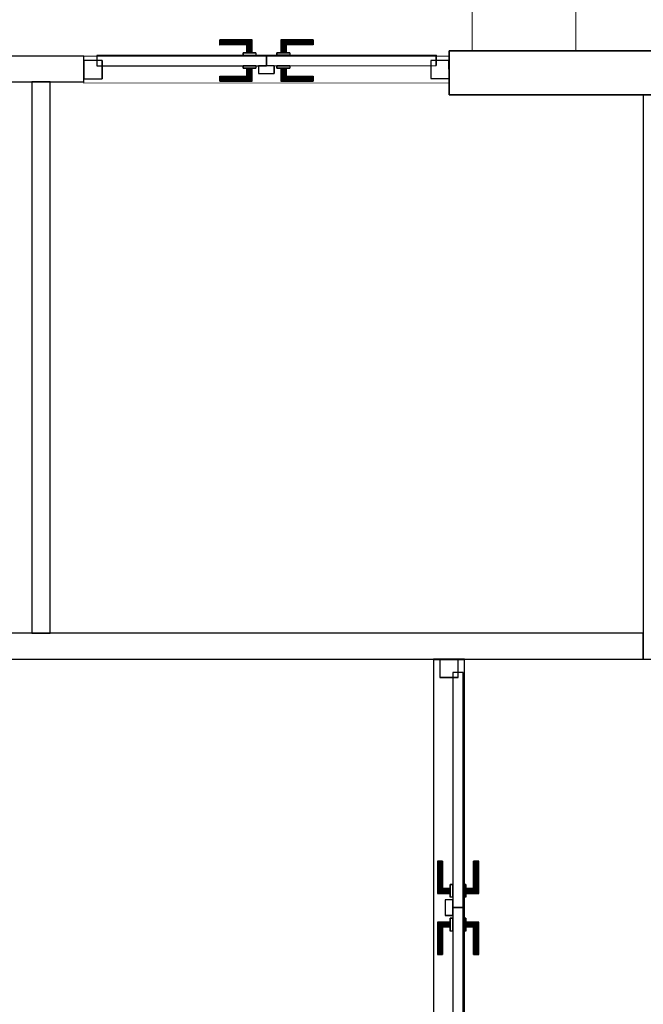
# Model space of a CAD drawing. Header units: metres. Extents: x 391.1 to 430.4, y 12.7 to 28.4.
# Tile 98 of 165: x 408.7 to 411.1, y 20.7 to 24.5. Entities that reach past the tile are written whole.
import ezdxf

# ---------------------------------------------------------------- set-up
doc = ezdxf.new("R2010")
doc.units = ezdxf.units.M
doc.layers.add('01_CARPINTERIA', color=5, linetype='Continuous', lineweight=25, true_color=0x0000ff)
for name, color, linetype, lineweight in [('A-COLS-____-MCUT', 7, 'Continuous', 18), ('A-COLS-____-OTLN', 7, 'Continuous', 18), ('A-GENM-____-OTLN', 7, 'Continuous', 18), ('A-WALL-____-MCUT', 7, 'Continuous', 25), ('A-WALL-____-OTLN', 7, 'Continuous', 25)]:
    doc.layers.add(name, color=color, linetype=linetype, lineweight=lineweight)

# ---------------------------------------------------------------- blocks, each defined once
blk = doc.blocks.new('Family - Pilar PB-155370-02_TEL_P0')
at = {"layer": 'A-COLS-____-MCUT', "color": 253, "true_color": 0xaaaaaa}
for p, q in [((0.4, 0.53), (0, 0.53)), ((0, 0.53), (0, 0)), ((0.4, 0), (0.4, 0.53)), ((0, 0), (0.4, 0))]:
    blk.add_line(p, q, dxfattribs=at)
at = {"layer": 'A-COLS-____-OTLN', "color": 253, "true_color": 0xaaaaaa}
for p, q in [((0.4, 0.53), (0, 0.53)), ((0, 0.53), (0, 0)), ((0.4, 0), (0.4, 0.53)), ((0, 0), (0.4, 0))]:
    blk.add_line(p, q, dxfattribs=at)
blk = doc.blocks.new('Family - LONDR55-XX_ZZ-ARQ-CAA-M3D-Londres55-155442-02_TEL_P0')
at = {"layer": '01_CARPINTERIA', "color": 161, "true_color": 0xaaaaff}
for p, q in [((0.5242, 0.1487), (0.5242, 0.1501)), ((0.5242, 0.1501), (0.5242, 0.1487)), ((0.6492, 0.1501), (0.5242, 0.1501)), ((0.5242, 0.1451), (0.5242, 0.1487)), ((0.5242, 0.1487), (0.5242, 0.1451)), ((0.6478, 0.1487), (0.5242, 0.1487)), ((0.6478, 0.1487), (0.5242, 0.1487)), ((0.5242, 0.1401), (0.5242, 0.1451)), ((0.5242, 0.1451), (0.5242, 0.1401)), ((0.6442, 0.1451), (0.5242, 0.1451)), ((0.6442, 0.1451), (0.5242, 0.1451)), ((0.5242, 0.1351), (0.5242, 0.1401)), ((0.5242, 0.1401), (0.5242, 0.1351)), ((0.5242, 0.1401), (0.6392, 0.1401)), ((0.6392, 0.1401), (0.5242, 0.1401)), ((0.5242, 0.1351), (0.5242, 0.1314)), ((0.5242, 0.1314), (0.5242, 0.1351)), ((0.6342, 0.1351), (0.5242, 0.1351)), ((0.6342, 0.1351), (0.5242, 0.1351)), ((0.5242, 0.1314), (0.5242, 0.1301)), ((0.5242, 0.1301), (0.5242, 0.1314)), ((0.6305, 0.1314), (0.5242, 0.1314)), ((0.6305, 0.1314), (0.5242, 0.1314)), ((0.6292, 0.1301), (0.5242, 0.1301)), ((0.6292, 0.1301), (0.6305, 0.1314)), ((0.6305, 0.1314), (0.6292, 0.1301)), ((0.6292, 0.1001), (0.6292, 0.1301)), ((0.6305, 0.1314), (0.6342, 0.1351)), ((0.6342, 0.1351), (0.6305, 0.1314)), ((0.6305, 0.1001), (0.6305, 0.1314)), ((0.6305, 0.1001), (0.6305, 0.1314)), ((0.6342, 0.1351), (0.6392, 0.1401)), ((0.6392, 0.1401), (0.6342, 0.1351)), ((0.6342, 0.1001), (0.6342, 0.1351)), ((0.6342, 0.1001), (0.6342, 0.1351)), ((0.6442, 0.1451), (0.6392, 0.1401)), ((0.6392, 0.1401), (0.6442, 0.1451)), ((0.6392, 0.1401), (0.6392, 0.1001)), ((0.6392, 0.1001), (0.6392, 0.1401)), ((0.6478, 0.1487), (0.6442, 0.1451)), ((0.6442, 0.1451), (0.6478, 0.1487)), ((0.6442, 0.1001), (0.6442, 0.1451)), ((0.6442, 0.1001), (0.6442, 0.1451)), ((0.6492, 0.1501), (0.6478, 0.1487)), ((0.6478, 0.1487), (0.6492, 0.1501)), ((0.6478, 0.1001), (0.6478, 0.1487)), ((0.6478, 0.1001), (0.6478, 0.1487)), ((0.6492, 0.1001), (0.6492, 0.1501)), ((0.7615, 0.1487), (0.7602, 0.1501)), ((0.7602, 0.1501), (0.7602, 0.1001)), ((0.7602, 0.1501), (0.7615, 0.1487)), ((0.8852, 0.1501), (0.7602, 0.1501)), ((0.7652, 0.1451), (0.7615, 0.1487)), ((0.7615, 0.1487), (0.7615, 0.1001)), ((0.7615, 0.1487), (0.7615, 0.1001)), ((0.7615, 0.1487), (0.7652, 0.1451)), ((0.8852, 0.1487), (0.7615, 0.1487)), ((0.8852, 0.1487), (0.7615, 0.1487)), ((0.7702, 0.1401), (0.7652, 0.1451)), ((0.7652, 0.1451), (0.7652, 0.1001)), ((0.7652, 0.1451), (0.7652, 0.1001)), ((0.7652, 0.1451), (0.7702, 0.1401)), ((0.8852, 0.1451), (0.7652, 0.1451)), ((0.8852, 0.1451), (0.7652, 0.1451)), ((0.7702, 0.1001), (0.7702, 0.1401)), ((0.7702, 0.1401), (0.7702, 0.1001)), ((0.7702, 0.1401), (0.7752, 0.1351)), ((0.7752, 0.1351), (0.7702, 0.1401)), ((0.7702, 0.1401), (0.8852, 0.1401)), ((0.8852, 0.1401), (0.7702, 0.1401)), ((0.7752, 0.1351), (0.7752, 0.1001)), ((0.7752, 0.1351), (0.7788, 0.1314)), ((0.7788, 0.1314), (0.7752, 0.1351)), ((0.7752, 0.1351), (0.7752, 0.1001)), ((0.8852, 0.1351), (0.7752, 0.1351)), ((0.8852, 0.1351), (0.7752, 0.1351)), ((0.7788, 0.1314), (0.7788, 0.1001)), ((0.7788, 0.1314), (0.7802, 0.1301)), ((0.7802, 0.1301), (0.7788, 0.1314)), ((0.7788, 0.1314), (0.7788, 0.1001)), ((0.8852, 0.1314), (0.7788, 0.1314)), ((0.8852, 0.1314), (0.7788, 0.1314)), ((0.7802, 0.1301), (0.7802, 0.1001)), ((0.8852, 0.1301), (0.7802, 0.1301)), ((0.8852, 0.1487), (0.8852, 0.1501)), ((0.8852, 0.1501), (0.8852, 0.1487)), ((0.8852, 0.1451), (0.8852, 0.1487)), ((0.8852, 0.1487), (0.8852, 0.1451)), ((0.8852, 0.1451), (0.8852, 0.1401)), ((0.8852, 0.1401), (0.8852, 0.1451)), ((0.8852, 0.1401), (0.8852, 0.1351)), ((0.8852, 0.1351), (0.8852, 0.1401)), ((0.8852, 0.1351), (0.8852, 0.1314)), ((0.8852, 0.1314), (0.8852, 0.1351)), ((0.8852, 0.1314), (0.8852, 0.1301)), ((0.8852, 0.1301), (0.8852, 0.1314)), ((0.7042, 0.0901), (0.05, 0.0901)), ((0.05, 0.0901), (0.05, 0.0501)), ((0.7042, 0.0901), (0.05, 0.0901)), ((0.05, 0.0901), (0.05, 0.0501)), ((0.6642, 0.1001), (0.6142, 0.1001)), ((0.6142, 0.1001), (0.6642, 0.1001)), ((0.6142, 0.1001), (0.6142, 0.0901)), ((0.6142, 0.0901), (0.6142, 0.1001)), ((0.6642, 0.0901), (0.6142, 0.0901)), ((0.6142, 0.0901), (0.6642, 0.0901)), ((0.6305, 0.1001), (0.6292, 0.1001)), ((0.6292, 0.1001), (0.6305, 0.1001)), ((0.6342, 0.1001), (0.6305, 0.1001)), ((0.6305, 0.1001), (0.6342, 0.1001)), ((0.6392, 0.1001), (0.6342, 0.1001)), ((0.6342, 0.1001), (0.6392, 0.1001)), ((0.6442, 0.1001), (0.6392, 0.1001)), ((0.6392, 0.1001), (0.6442, 0.1001)), ((0.6442, 0.1001), (0.6478, 0.1001)), ((0.6478, 0.1001), (0.6442, 0.1001)), ((0.6478, 0.1001), (0.6492, 0.1001)), ((0.6492, 0.1001), (0.6478, 0.1001)), ((0.6642, 0.1001), (0.6642, 0.0901)), ((0.6642, 0.1001), (0.6642, 0.0901)), ((0.7042, 0.0501), (0.7042, 0.0901)), ((0.7042, 0.0901), (0.7042, 0.0501)), ((1.3593, 0.0901), (0.7052, 0.0901)), ((0.7052, 0.0901), (0.7052, 0.0501)), ((1.3593, 0.0901), (0.7052, 0.0901)), ((0.7052, 0.0901), (0.7052, 0.0501)), ((0.7952, 0.1001), (0.7452, 0.1001)), ((0.7452, 0.1001), (0.7952, 0.1001)), ((0.7452, 0.1001), (0.7452, 0.0901)), ((0.7452, 0.0901), (0.7452, 0.1001)), ((0.7952, 0.0901), (0.7452, 0.0901)), ((0.7452, 0.0901), (0.7952, 0.0901)), ((0.7615, 0.1001), (0.7602, 0.1001)), ((0.7602, 0.1001), (0.7615, 0.1001)), ((0.7652, 0.1001), (0.7615, 0.1001)), ((0.7615, 0.1001), (0.7652, 0.1001)), ((0.7702, 0.1001), (0.7652, 0.1001)), ((0.7652, 0.1001), (0.7702, 0.1001)), ((0.7752, 0.1001), (0.7702, 0.1001)), ((0.7702, 0.1001), (0.7752, 0.1001)), ((0.7752, 0.1001), (0.7788, 0.1001)), ((0.7788, 0.1001), (0.7752, 0.1001)), ((0.7788, 0.1001), (0.7802, 0.1001)), ((0.7802, 0.1001), (0.7788, 0.1001)), ((0.7952, 0.1001), (0.7952, 0.0901)), ((0.7952, 0.1001), (0.7952, 0.0901)), ((1.3593, 0.0501), (1.3593, 0.0901)), ((1.3593, 0.0901), (1.3593, 0.0501)), ((0.07, 0.0701), (0, 0.0701)), ((0, 0.0701), (0, 0.0001)), ((0.07, 0.0701), (0, 0.0701)), ((0, 0.0701), (0, 0.0001)), ((0.05, 0.0501), (0.7042, 0.0501)), ((0.05, 0.0501), (0.7042, 0.0501)), ((0.07, 0.0001), (0.07, 0.0701)), ((0.07, 0.0701), (0.07, 0.0001)), ((0.6142, 0.0501), (0.6642, 0.0501)), ((0.6642, 0.0501), (0.6142, 0.0501)), ((0.6142, 0.0501), (0.6142, 0.0401)), ((0.6142, 0.0401), (0.6142, 0.0501)), ((0.6142, 0.0401), (0.6642, 0.0401)), ((0.6642, 0.0401), (0.6142, 0.0401)), ((0.6305, 0.0401), (0.6292, 0.0401)), ((0.6292, 0.0401), (0.6305, 0.0401)), ((0.6292, 0.0101), (0.6292, 0.0401)), ((0.6342, 0.0401), (0.6305, 0.0401)), ((0.6305, 0.0401), (0.6342, 0.0401)), ((0.6305, 0.0087), (0.6305, 0.0401)), ((0.6305, 0.0087), (0.6305, 0.0401)), ((0.6342, 0.0401), (0.6392, 0.0401)), ((0.6392, 0.0401), (0.6342, 0.0401)), ((0.6342, 0.0051), (0.6342, 0.0401)), ((0.6342, 0.0051), (0.6342, 0.0401)), ((0.6392, 0.0401), (0.6442, 0.0401)), ((0.6442, 0.0401), (0.6392, 0.0401)), ((0.6392, 0.0401), (0.6392, 0.0001)), ((0.6392, 0.0001), (0.6392, 0.0401)), ((0.6442, 0.0401), (0.6478, 0.0401)), ((0.6478, 0.0401), (0.6442, 0.0401)), ((0.6442, -0.0049), (0.6442, 0.0401)), ((0.6442, -0.0049), (0.6442, 0.0401)), ((0.6478, 0.0401), (0.6492, 0.0401)), ((0.6492, 0.0401), (0.6478, 0.0401)), ((0.6478, -0.0086), (0.6478, 0.0401)), ((0.6478, -0.0086), (0.6478, 0.0401)), ((0.6492, -0.0099), (0.6492, 0.0401)), ((0.6642, 0.0501), (0.6642, 0.0401)), ((0.6642, 0.0501), (0.6642, 0.0401)), ((0.7342, 0.0501), (0.6742, 0.0501)), ((0.6742, 0.0501), (0.6742, 0.0201)), ((0.7342, 0.0501), (0.6742, 0.0501)), ((0.6742, 0.0501), (0.6742, 0.0201)), ((0.7052, 0.0501), (1.3593, 0.0501)), ((0.7052, 0.0501), (1.3593, 0.0501)), ((0.7342, 0.0201), (0.7342, 0.0501)), ((0.7342, 0.0501), (0.7342, 0.0201)), ((0.7452, 0.0501), (0.7952, 0.0501)), ((0.7952, 0.0501), (0.7452, 0.0501)), ((0.7452, 0.0501), (0.7452, 0.0401)), ((0.7452, 0.0401), (0.7452, 0.0501)), ((0.7452, 0.0401), (0.7952, 0.0401)), ((0.7952, 0.0401), (0.7452, 0.0401)), ((0.7615, 0.0401), (0.7602, 0.0401)), ((0.7602, 0.0401), (0.7615, 0.0401)), ((0.7602, 0.0401), (0.7602, -0.0099)), ((0.7652, 0.0401), (0.7615, 0.0401)), ((0.7615, 0.0401), (0.7652, 0.0401)), ((0.7615, 0.0401), (0.7615, -0.0086)), ((0.7615, 0.0401), (0.7615, -0.0086)), ((0.7652, 0.0401), (0.7702, 0.0401)), ((0.7702, 0.0401), (0.7652, 0.0401)), ((0.7652, 0.0401), (0.7652, -0.0049)), ((0.7652, 0.0401), (0.7652, -0.0049)), ((0.7702, 0.0401), (0.7752, 0.0401)), ((0.7752, 0.0401), (0.7702, 0.0401)), ((0.7702, 0.0001), (0.7702, 0.0401)), ((0.7702, 0.0401), (0.7702, 0.0001)), ((0.7752, 0.0401), (0.7788, 0.0401)), ((0.7788, 0.0401), (0.7752, 0.0401)), ((0.7752, 0.0401), (0.7752, 0.0051)), ((0.7752, 0.0401), (0.7752, 0.0051)), ((0.7788, 0.0401), (0.7802, 0.0401)), ((0.7802, 0.0401), (0.7788, 0.0401)), ((0.7788, 0.0401), (0.7788, 0.0087)), ((0.7788, 0.0401), (0.7788, 0.0087)), ((0.7802, 0.0401), (0.7802, 0.0101)), ((0.7952, 0.0501), (0.7952, 0.0401)), ((0.7952, 0.0501), (0.7952, 0.0401)), ((1.4093, 0.0701), (1.3393, 0.0701)), ((1.3393, 0.0701), (1.3393, 0.0001)), ((1.4093, 0.0701), (1.3393, 0.0701)), ((1.3393, 0.0701), (1.3393, 0.0001)), ((1.4093, 0.0001), (1.4093, 0.0701)), ((1.4093, 0.0701), (1.4093, 0.0001)), ((0, 0.0001), (0.07, 0.0001)), ((0, 0.0001), (0.07, 0.0001)), ((0.5242, 0.0087), (0.5242, 0.0101)), ((0.5242, 0.0101), (0.5242, 0.0087)), ((0.5242, 0.0101), (0.6292, 0.0101)), ((0.5242, 0.0051), (0.5242, 0.0087)), ((0.5242, 0.0087), (0.5242, 0.0051)), ((0.5242, 0.0087), (0.6305, 0.0087)), ((0.5242, 0.0087), (0.6305, 0.0087)), ((0.5242, 0.0001), (0.5242, 0.0051)), ((0.5242, 0.0051), (0.5242, 0.0001)), ((0.5242, 0.0051), (0.6342, 0.0051)), ((0.5242, 0.0051), (0.6342, 0.0051)), ((0.5242, -0.0049), (0.5242, 0.0001)), ((0.5242, 0.0001), (0.5242, -0.0049)), ((0.6392, 0.0001), (0.5242, 0.0001)), ((0.5242, 0.0001), (0.6392, 0.0001)), ((0.6305, 0.0087), (0.6292, 0.0101)), ((0.6292, 0.0101), (0.6305, 0.0087)), ((0.6342, 0.0051), (0.6305, 0.0087)), ((0.6305, 0.0087), (0.6342, 0.0051)), ((0.6392, 0.0001), (0.6342, 0.0051)), ((0.6342, 0.0051), (0.6392, 0.0001)), ((0.6392, 0.0001), (0.6442, -0.0049)), ((0.6442, -0.0049), (0.6392, 0.0001)), ((0.6742, 0.0201), (0.7342, 0.0201)), ((0.6742, 0.0201), (0.7342, 0.0201)), ((0.7652, -0.0049), (0.7702, 0.0001)), ((0.7702, 0.0001), (0.7652, -0.0049)), ((0.7752, 0.0051), (0.7702, 0.0001)), ((0.7702, 0.0001), (0.7752, 0.0051)), ((0.8852, 0.0001), (0.7702, 0.0001)), ((0.7702, 0.0001), (0.8852, 0.0001)), ((0.7788, 0.0087), (0.7752, 0.0051)), ((0.7752, 0.0051), (0.7788, 0.0087)), ((0.7752, 0.0051), (0.8852, 0.0051)), ((0.7752, 0.0051), (0.8852, 0.0051)), ((0.7802, 0.0101), (0.7788, 0.0087)), ((0.7788, 0.0087), (0.7802, 0.0101)), ((0.7788, 0.0087), (0.8852, 0.0087)), ((0.7788, 0.0087), (0.8852, 0.0087)), ((0.7802, 0.0101), (0.8852, 0.0101)), ((0.8852, 0.0087), (0.8852, 0.0101)), ((0.8852, 0.0101), (0.8852, 0.0087)), ((0.8852, 0.0051), (0.8852, 0.0087)), ((0.8852, 0.0087), (0.8852, 0.0051)), ((0.8852, 0.0051), (0.8852, 0.0001)), ((0.8852, 0.0001), (0.8852, 0.0051)), ((0.8852, 0.0001), (0.8852, -0.0049)), ((0.8852, -0.0049), (0.8852, 0.0001)), ((1.3393, 0.0001), (1.4093, 0.0001)), ((1.3393, 0.0001), (1.4093, 0.0001)), ((0.5242, -0.0049), (0.5242, -0.0086)), ((0.5242, -0.0086), (0.5242, -0.0049)), ((0.5242, -0.0049), (0.6442, -0.0049)), ((0.5242, -0.0049), (0.6442, -0.0049)), ((0.5242, -0.0086), (0.5242, -0.0099)), ((0.5242, -0.0099), (0.5242, -0.0086)), ((0.5242, -0.0086), (0.6478, -0.0086)), ((0.5242, -0.0086), (0.6478, -0.0086)), ((0.5242, -0.0099), (0.6492, -0.0099)), ((0.6442, -0.0049), (0.6478, -0.0086)), ((0.6478, -0.0086), (0.6442, -0.0049)), ((0.6478, -0.0086), (0.6492, -0.0099)), ((0.6492, -0.0099), (0.6478, -0.0086)), ((0.7602, -0.0099), (0.7615, -0.0086)), ((0.7615, -0.0086), (0.7602, -0.0099)), ((0.7602, -0.0099), (0.8852, -0.0099)), ((0.7615, -0.0086), (0.7652, -0.0049)), ((0.7652, -0.0049), (0.7615, -0.0086)), ((0.7615, -0.0086), (0.8852, -0.0086)), ((0.7615, -0.0086), (0.8852, -0.0086)), ((0.7652, -0.0049), (0.8852, -0.0049)), ((0.7652, -0.0049), (0.8852, -0.0049)), ((0.8852, -0.0049), (0.8852, -0.0086)), ((0.8852, -0.0086), (0.8852, -0.0049)), ((0.8852, -0.0086), (0.8852, -0.0099)), ((0.8852, -0.0099), (0.8852, -0.0086))]:
    blk.add_line(p, q, dxfattribs=at)
blk = doc.blocks.new('Family - Porta PB-155443-02_TEL_P0')
blk.add_blockref('Family - LONDR55-XX_ZZ-ARQ-CAA-M3D-Londres55-155442-02_TEL_P0', (0, 0))
blk = doc.blocks.new('Family - Envans PB-155485-02_TEL_P0')
at = {"layer": 'A-WALL-____-MCUT', "color": 253, "true_color": 0xaaaaaa}
for p, q in [((0, 0.12), (0, 0)), ((2.1798, 0.12), (0, 0.12)), ((2.1797, 0), (2.1798, 0.12)), ((0, 0), (2.1797, 0))]:
    blk.add_line(p, q, dxfattribs=at)
at = {"layer": 'A-WALL-____-OTLN', "color": 253, "true_color": 0xaaaaaa}
for p, q in [((0, 0.12), (0, 0)), ((2.1798, 0.12), (0, 0.12)), ((2.1797, 0), (2.1798, 0.12)), ((0, 0), (2.1797, 0))]:
    blk.add_line(p, q, dxfattribs=at)
at = {"layer": 'A-WALL-____-OTLN', "color": 253, "lineweight": 18, "true_color": 0xaaaaaa}
blk.add_line((0, 0), (2.1797, 0), dxfattribs=at)
blk = doc.blocks.new('Family - Envans PB-155499-02_TEL_P0')
at = {"layer": 'A-WALL-____-MCUT', "color": 253, "true_color": 0xaaaaaa}
for p, q in [((7.7284, 0.1), (2.7284, 0.1)), ((7.7284, 0), (7.7284, 0.1)), ((2.7284, 0), (7.7284, 0))]:
    blk.add_line(p, q, dxfattribs=at)
at = {"layer": 'A-WALL-____-OTLN', "color": 253, "true_color": 0xaaaaaa}
for p, q in [((7.7284, 0.1), (0, 0.1)), ((7.7284, 0), (7.7284, 0.1)), ((0, 0), (7.7284, 0))]:
    blk.add_line(p, q, dxfattribs=at)
at = {"layer": 'A-WALL-____-OTLN', "color": 253, "lineweight": 18, "true_color": 0xaaaaaa}
blk.add_line((0, 0), (7.7284, 0), dxfattribs=at)
blk = doc.blocks.new('Family - Envans PB-155588-02_TEL_P0')
at = {"layer": 'A-WALL-____-MCUT', "color": 253, "true_color": 0xaaaaaa}
for p, q in [((0.3547, 0.1), (-0.0001, 0.1)), ((-0.0001, 0.1), (0, 0)), ((0.3547, 0), (0.3547, 0.1)), ((2.8406, 0.1), (1.8494, 0.1)), ((1.8494, 0.1), (1.8494, 0)), ((2.8406, 0), (2.8406, 0.1)), ((4.1891, 0.1), (4.1891, 0)), ((4.1904, 0.1), (4.1891, 0.1)), ((4.1904, 0), (4.1904, 0.1)), ((0, 0), (0.3547, 0)), ((1.8494, 0), (2.8406, 0)), ((4.1891, 0), (4.1904, 0))]:
    blk.add_line(p, q, dxfattribs=at)
at = {"layer": 'A-WALL-____-OTLN', "color": 253, "true_color": 0xaaaaaa}
for p, q in [((4.1904, 0.1), (-0.0001, 0.1)), ((-0.0001, 0.1), (0, 0)), ((1.8494, 0.1), (0.3547, 0.1)), ((0.3547, 0.1), (0.3547, 0)), ((1.8494, 0.1), (1.8494, 0)), ((4.1891, 0.1), (2.8406, 0.1)), ((2.8406, 0.1), (2.8406, 0)), ((4.1891, 0.1), (4.1891, 0)), ((4.1904, 0), (4.1904, 0.1)), ((0, 0), (4.1904, 0)), ((0.3547, 0), (1.8494, 0)), ((2.8406, 0), (4.1891, 0))]:
    blk.add_line(p, q, dxfattribs=at)
at = {"layer": 'A-WALL-____-OTLN', "color": 253, "lineweight": 18, "true_color": 0xaaaaaa}
blk.add_line((0, 0), (4.1904, 0), dxfattribs=at)
blk = doc.blocks.new('Family - Envans PB-155605-02_TEL_P0')
at = {"layer": 'A-WALL-____-MCUT', "color": 253, "true_color": 0xaaaaaa}
for p, q in [((2.13, 0.07), (0, 0.07)), ((0, 0.07), (0, 0)), ((2.13, 0), (2.13, 0.07)), ((0, 0), (2.13, 0))]:
    blk.add_line(p, q, dxfattribs=at)
at = {"layer": 'A-WALL-____-OTLN', "color": 253, "true_color": 0xaaaaaa}
for p, q in [((2.13, 0.07), (0, 0.07)), ((0, 0.07), (0, 0)), ((2.13, 0), (2.13, 0.07)), ((0, 0), (2.13, 0))]:
    blk.add_line(p, q, dxfattribs=at)
at = {"layer": 'A-WALL-____-OTLN', "color": 253, "lineweight": 18, "true_color": 0xaaaaaa}
blk.add_line((0, 0), (2.13, 0), dxfattribs=at)
blk = doc.blocks.new('Family - LONDR55-XX_ZZ-ARQ-CAA-M3D-Londres55-155646-02_TEL_P0')
at = {"layer": '01_CARPINTERIA', "color": 161, "true_color": 0xaaaaff}
for p, q in [((0.779, 0.1487), (0.779, 0.15)), ((0.779, 0.15), (0.779, 0.1487)), ((0.904, 0.15), (0.779, 0.15)), ((0.779, 0.145), (0.779, 0.1487)), ((0.779, 0.1487), (0.779, 0.145)), ((0.9027, 0.1487), (0.779, 0.1487)), ((0.9027, 0.1487), (0.779, 0.1487)), ((0.779, 0.14), (0.779, 0.145)), ((0.779, 0.145), (0.779, 0.14)), ((0.899, 0.145), (0.779, 0.145)), ((0.899, 0.145), (0.779, 0.145)), ((0.779, 0.135), (0.779, 0.14)), ((0.779, 0.14), (0.779, 0.135)), ((0.779, 0.14), (0.894, 0.14)), ((0.894, 0.14), (0.779, 0.14)), ((0.779, 0.135), (0.779, 0.1313)), ((0.779, 0.1313), (0.779, 0.135)), ((0.889, 0.135), (0.779, 0.135)), ((0.889, 0.135), (0.779, 0.135)), ((0.779, 0.1313), (0.779, 0.13)), ((0.779, 0.13), (0.779, 0.1313)), ((0.8854, 0.1313), (0.779, 0.1313)), ((0.8854, 0.1313), (0.779, 0.1313)), ((0.884, 0.13), (0.779, 0.13)), ((0.884, 0.13), (0.8854, 0.1313)), ((0.8854, 0.1313), (0.884, 0.13)), ((0.884, 0.1), (0.884, 0.13)), ((0.8854, 0.1313), (0.889, 0.135)), ((0.889, 0.135), (0.8854, 0.1313)), ((0.8854, 0.1), (0.8854, 0.1313)), ((0.8854, 0.1), (0.8854, 0.1313)), ((0.889, 0.135), (0.894, 0.14)), ((0.894, 0.14), (0.889, 0.135)), ((0.889, 0.1), (0.889, 0.135)), ((0.889, 0.1), (0.889, 0.135)), ((0.899, 0.145), (0.894, 0.14)), ((0.894, 0.14), (0.899, 0.145)), ((0.894, 0.14), (0.894, 0.1)), ((0.894, 0.1), (0.894, 0.14)), ((0.9027, 0.1487), (0.899, 0.145)), ((0.899, 0.145), (0.9027, 0.1487)), ((0.899, 0.1), (0.899, 0.145)), ((0.899, 0.1), (0.899, 0.145)), ((0.904, 0.15), (0.9027, 0.1487)), ((0.9027, 0.1487), (0.904, 0.15)), ((0.9027, 0.1), (0.9027, 0.1487)), ((0.9027, 0.1), (0.9027, 0.1487)), ((0.904, 0.1), (0.904, 0.15)), ((1.0164, 0.1487), (1.015, 0.15)), ((1.015, 0.15), (1.015, 0.1)), ((1.015, 0.15), (1.0164, 0.1487)), ((1.14, 0.15), (1.015, 0.15)), ((1.02, 0.145), (1.0164, 0.1487)), ((1.0164, 0.1487), (1.0164, 0.1)), ((1.0164, 0.1487), (1.0164, 0.1)), ((1.0164, 0.1487), (1.02, 0.145)), ((1.14, 0.1487), (1.0164, 0.1487)), ((1.14, 0.1487), (1.0164, 0.1487)), ((1.025, 0.14), (1.02, 0.145)), ((1.02, 0.145), (1.02, 0.1)), ((1.02, 0.145), (1.02, 0.1)), ((1.02, 0.145), (1.025, 0.14)), ((1.14, 0.145), (1.02, 0.145)), ((1.14, 0.145), (1.02, 0.145)), ((1.025, 0.1), (1.025, 0.14)), ((1.025, 0.14), (1.025, 0.1)), ((1.025, 0.14), (1.03, 0.135)), ((1.03, 0.135), (1.025, 0.14)), ((1.025, 0.14), (1.14, 0.14)), ((1.14, 0.14), (1.025, 0.14)), ((1.03, 0.135), (1.03, 0.1)), ((1.03, 0.135), (1.0337, 0.1313)), ((1.0337, 0.1313), (1.03, 0.135)), ((1.03, 0.135), (1.03, 0.1)), ((1.14, 0.135), (1.03, 0.135)), ((1.14, 0.135), (1.03, 0.135)), ((1.0337, 0.1313), (1.0337, 0.1)), ((1.0337, 0.1313), (1.035, 0.13)), ((1.035, 0.13), (1.0337, 0.1313)), ((1.0337, 0.1313), (1.0337, 0.1)), ((1.14, 0.1313), (1.0337, 0.1313)), ((1.14, 0.1313), (1.0337, 0.1313)), ((1.035, 0.13), (1.035, 0.1)), ((1.14, 0.13), (1.035, 0.13)), ((1.14, 0.1487), (1.14, 0.15)), ((1.14, 0.15), (1.14, 0.1487)), ((1.14, 0.145), (1.14, 0.1487)), ((1.14, 0.1487), (1.14, 0.145)), ((1.14, 0.145), (1.14, 0.14)), ((1.14, 0.14), (1.14, 0.145)), ((1.14, 0.14), (1.14, 0.135)), ((1.14, 0.135), (1.14, 0.14)), ((1.14, 0.135), (1.14, 0.1313)), ((1.14, 0.1313), (1.14, 0.135)), ((1.14, 0.1313), (1.14, 0.13)), ((1.14, 0.13), (1.14, 0.1313)), ((0.959, 0.09), (0.05, 0.09)), ((0.05, 0.09), (0.05, 0.05)), ((0.959, 0.09), (0.05, 0.09)), ((0.05, 0.09), (0.05, 0.05)), ((0.919, 0.1), (0.869, 0.1)), ((0.869, 0.1), (0.919, 0.1)), ((0.869, 0.1), (0.869, 0.09)), ((0.869, 0.09), (0.869, 0.1)), ((0.919, 0.09), (0.869, 0.09)), ((0.869, 0.09), (0.919, 0.09)), ((0.8854, 0.1), (0.884, 0.1)), ((0.884, 0.1), (0.8854, 0.1)), ((0.889, 0.1), (0.8854, 0.1)), ((0.8854, 0.1), (0.889, 0.1)), ((0.894, 0.1), (0.889, 0.1)), ((0.889, 0.1), (0.894, 0.1)), ((0.899, 0.1), (0.894, 0.1)), ((0.894, 0.1), (0.899, 0.1)), ((0.899, 0.1), (0.9027, 0.1)), ((0.9027, 0.1), (0.899, 0.1)), ((0.9027, 0.1), (0.904, 0.1)), ((0.904, 0.1), (0.9027, 0.1)), ((0.919, 0.1), (0.919, 0.09)), ((0.919, 0.1), (0.919, 0.09)), ((0.959, 0.05), (0.959, 0.09)), ((0.959, 0.09), (0.959, 0.05)), ((1.8691, 0.09), (0.96, 0.09)), ((0.96, 0.09), (0.96, 0.05)), ((1.8691, 0.09), (0.96, 0.09)), ((0.96, 0.09), (0.96, 0.05)), ((1.05, 0.1), (1, 0.1)), ((1, 0.1), (1.05, 0.1)), ((1, 0.1), (1, 0.09)), ((1, 0.09), (1, 0.1)), ((1.05, 0.09), (1, 0.09)), ((1, 0.09), (1.05, 0.09)), ((1.0164, 0.1), (1.015, 0.1)), ((1.015, 0.1), (1.0164, 0.1)), ((1.02, 0.1), (1.0164, 0.1)), ((1.0164, 0.1), (1.02, 0.1)), ((1.025, 0.1), (1.02, 0.1)), ((1.02, 0.1), (1.025, 0.1)), ((1.03, 0.1), (1.025, 0.1)), ((1.025, 0.1), (1.03, 0.1)), ((1.03, 0.1), (1.0337, 0.1)), ((1.0337, 0.1), (1.03, 0.1)), ((1.0337, 0.1), (1.035, 0.1)), ((1.035, 0.1), (1.0337, 0.1)), ((1.05, 0.1), (1.05, 0.09)), ((1.05, 0.1), (1.05, 0.09)), ((1.8691, 0.05), (1.8691, 0.09)), ((1.8691, 0.09), (1.8691, 0.05)), ((0.07, 0.07), (0, 0.07)), ((0, 0.07), (0, 0)), ((0.07, 0.07), (0, 0.07)), ((0, 0.07), (0, 0)), ((0.05, 0.05), (0.959, 0.05)), ((0.05, 0.05), (0.959, 0.05)), ((0.07, 0), (0.07, 0.07)), ((0.07, 0.07), (0.07, 0)), ((0.869, 0.05), (0.919, 0.05)), ((0.919, 0.05), (0.869, 0.05)), ((0.869, 0.05), (0.869, 0.04)), ((0.869, 0.04), (0.869, 0.05)), ((0.869, 0.04), (0.919, 0.04)), ((0.919, 0.04), (0.869, 0.04)), ((0.8854, 0.04), (0.884, 0.04)), ((0.884, 0.04), (0.8854, 0.04)), ((0.884, 0.01), (0.884, 0.04)), ((0.889, 0.04), (0.8854, 0.04)), ((0.8854, 0.04), (0.889, 0.04)), ((0.8854, 0.0087), (0.8854, 0.04)), ((0.8854, 0.0087), (0.8854, 0.04)), ((0.889, 0.04), (0.894, 0.04)), ((0.894, 0.04), (0.889, 0.04)), ((0.889, 0.005), (0.889, 0.04)), ((0.889, 0.005), (0.889, 0.04)), ((0.894, 0.04), (0.899, 0.04)), ((0.899, 0.04), (0.894, 0.04)), ((0.894, 0.04), (0.894, 0)), ((0.894, 0), (0.894, 0.04)), ((0.899, 0.04), (0.9027, 0.04)), ((0.9027, 0.04), (0.899, 0.04)), ((0.899, -0.005), (0.899, 0.04)), ((0.899, -0.005), (0.899, 0.04)), ((0.9027, 0.04), (0.904, 0.04)), ((0.904, 0.04), (0.9027, 0.04)), ((0.9027, -0.0087), (0.9027, 0.04)), ((0.9027, -0.0087), (0.9027, 0.04)), ((0.904, -0.01), (0.904, 0.04)), ((0.919, 0.05), (0.919, 0.04)), ((0.919, 0.05), (0.919, 0.04)), ((0.989, 0.05), (0.929, 0.05)), ((0.929, 0.05), (0.929, 0.02)), ((0.989, 0.05), (0.929, 0.05)), ((0.929, 0.05), (0.929, 0.02)), ((0.96, 0.05), (1.8691, 0.05)), ((0.96, 0.05), (1.8691, 0.05)), ((0.989, 0.02), (0.989, 0.05)), ((0.989, 0.05), (0.989, 0.02)), ((1, 0.05), (1.05, 0.05)), ((1.05, 0.05), (1, 0.05)), ((1, 0.05), (1, 0.04)), ((1, 0.04), (1, 0.05)), ((1, 0.04), (1.05, 0.04)), ((1.05, 0.04), (1, 0.04)), ((1.0164, 0.04), (1.015, 0.04)), ((1.015, 0.04), (1.0164, 0.04)), ((1.015, 0.04), (1.015, -0.01)), ((1.02, 0.04), (1.0164, 0.04)), ((1.0164, 0.04), (1.02, 0.04)), ((1.0164, 0.04), (1.0164, -0.0087)), ((1.0164, 0.04), (1.0164, -0.0087)), ((1.02, 0.04), (1.025, 0.04)), ((1.025, 0.04), (1.02, 0.04)), ((1.02, 0.04), (1.02, -0.005)), ((1.02, 0.04), (1.02, -0.005)), ((1.025, 0.04), (1.03, 0.04)), ((1.03, 0.04), (1.025, 0.04)), ((1.025, 0), (1.025, 0.04)), ((1.025, 0.04), (1.025, 0)), ((1.03, 0.04), (1.0337, 0.04)), ((1.0337, 0.04), (1.03, 0.04)), ((1.03, 0.04), (1.03, 0.005)), ((1.03, 0.04), (1.03, 0.005)), ((1.0337, 0.04), (1.035, 0.04)), ((1.035, 0.04), (1.0337, 0.04)), ((1.0337, 0.04), (1.0337, 0.0087)), ((1.0337, 0.04), (1.0337, 0.0087)), ((1.035, 0.04), (1.035, 0.01)), ((1.05, 0.05), (1.05, 0.04)), ((1.05, 0.05), (1.05, 0.04)), ((1.9191, 0.07), (1.8491, 0.07)), ((1.8491, 0.07), (1.8491, 0)), ((1.9191, 0.07), (1.8491, 0.07)), ((1.8491, 0.07), (1.8491, 0)), ((1.9191, 0), (1.9191, 0.07)), ((1.9191, 0.07), (1.9191, 0)), ((0, 0), (0.07, 0)), ((0, 0), (0.07, 0)), ((0.779, 0.0087), (0.779, 0.01)), ((0.779, 0.01), (0.779, 0.0087)), ((0.779, 0.01), (0.884, 0.01)), ((0.779, 0.005), (0.779, 0.0087)), ((0.779, 0.0087), (0.779, 0.005)), ((0.779, 0.0087), (0.8854, 0.0087)), ((0.779, 0.0087), (0.8854, 0.0087)), ((0.779, 0), (0.779, 0.005)), ((0.779, 0.005), (0.779, 0)), ((0.779, 0.005), (0.889, 0.005)), ((0.779, 0.005), (0.889, 0.005)), ((0.779, -0.005), (0.779, 0)), ((0.894, 0), (0.779, 0)), ((0.779, 0), (0.894, 0)), ((0.8854, 0.0087), (0.884, 0.01)), ((0.884, 0.01), (0.8854, 0.0087)), ((0.889, 0.005), (0.8854, 0.0087)), ((0.8854, 0.0087), (0.889, 0.005)), ((0.894, 0), (0.889, 0.005)), ((0.889, 0.005), (0.894, 0)), ((0.899, -0.005), (0.894, 0)), ((0.929, 0.02), (0.989, 0.02)), ((0.929, 0.02), (0.989, 0.02)), ((1.02, -0.005), (1.025, 0)), ((1.025, 0), (1.02, -0.005)), ((1.03, 0.005), (1.025, 0)), ((1.025, 0), (1.03, 0.005)), ((1.025, 0), (1.14, 0)), ((1.0337, 0.0087), (1.03, 0.005)), ((1.03, 0.005), (1.0337, 0.0087)), ((1.03, 0.005), (1.14, 0.005)), ((1.03, 0.005), (1.14, 0.005)), ((1.035, 0.01), (1.0337, 0.0087)), ((1.0337, 0.0087), (1.035, 0.01)), ((1.0337, 0.0087), (1.14, 0.0087)), ((1.0337, 0.0087), (1.14, 0.0087)), ((1.035, 0.01), (1.14, 0.01)), ((1.14, 0.0087), (1.14, 0.01)), ((1.14, 0.01), (1.14, 0.0087)), ((1.14, 0.005), (1.14, 0.0087)), ((1.14, 0.0087), (1.14, 0.005)), ((1.14, 0.005), (1.14, 0)), ((1.14, 0), (1.14, 0.005)), ((1.14, 0), (1.14, -0.005)), ((1.14, -0.005), (1.14, 0)), ((1.8491, 0), (1.9191, 0)), ((1.8491, 0), (1.9191, 0)), ((0.779, 0), (0.779, -0.005)), ((0.779, -0.005), (0.779, -0.0087)), ((0.779, -0.0087), (0.779, -0.005)), ((0.779, -0.005), (0.899, -0.005)), ((0.779, -0.005), (0.899, -0.005)), ((0.779, -0.0087), (0.779, -0.01)), ((0.779, -0.01), (0.779, -0.0087)), ((0.779, -0.0087), (0.9027, -0.0087)), ((0.779, -0.0087), (0.9027, -0.0087)), ((0.779, -0.01), (0.904, -0.01)), ((0.894, 0), (0.899, -0.005)), ((0.899, -0.005), (0.9027, -0.0087)), ((0.9027, -0.0087), (0.899, -0.005)), ((0.9027, -0.0087), (0.904, -0.01)), ((0.904, -0.01), (0.9027, -0.0087)), ((1.015, -0.01), (1.0164, -0.0087)), ((1.0164, -0.0087), (1.015, -0.01)), ((1.015, -0.01), (1.14, -0.01)), ((1.0164, -0.0087), (1.02, -0.005)), ((1.02, -0.005), (1.0164, -0.0087)), ((1.0164, -0.0087), (1.14, -0.0087)), ((1.0164, -0.0087), (1.14, -0.0087)), ((1.02, -0.005), (1.14, -0.005)), ((1.02, -0.005), (1.14, -0.005)), ((1.14, 0), (1.025, 0)), ((1.14, -0.005), (1.14, -0.0087)), ((1.14, -0.0087), (1.14, -0.005)), ((1.14, -0.0087), (1.14, -0.01)), ((1.14, -0.01), (1.14, -0.0087))]:
    blk.add_line(p, q, dxfattribs=at)
blk = doc.blocks.new('Family - Porta PB-155647-02_TEL_P0')
blk.add_blockref('Family - LONDR55-XX_ZZ-ARQ-CAA-M3D-Londres55-155646-02_TEL_P0', (0, 0))
blk = doc.blocks.new('Family - Envans PB-155939-02_TEL_P0')
at = {"layer": 'A-WALL-____-MCUT', "color": 253, "true_color": 0xaaaaaa}
for p, q in [((0.0009, 0.12), (0, 0.12)), ((0, 0.12), (0, 0)), ((0.0009, 0), (0.0009, 0.12)), ((0, 0), (0.0009, 0))]:
    blk.add_line(p, q, dxfattribs=at)
at = {"layer": 'A-WALL-____-OTLN', "color": 253, "true_color": 0xaaaaaa}
for p, q in [((5.8003, 0.12), (0, 0.12)), ((0, 0.12), (0, 0)), ((0.0009, 0), (0.0009, 0.12)), ((1.92, 0.12), (0.0009, 0.12)), ((0, 0), (5.8003, 0)), ((0.0009, 0), (1.92, 0))]:
    blk.add_line(p, q, dxfattribs=at)
at = {"layer": 'A-WALL-____-OTLN', "color": 253, "lineweight": 18, "true_color": 0xaaaaaa}
blk.add_line((0, 0), (5.8003, 0), dxfattribs=at)
blk = doc.blocks.new('Family - Vano de puerta PB-155943-02_TEL_P0')
at = {"layer": 'A-GENM-____-OTLN', "color": 253, "true_color": 0xaaaaaa}
for p, q in [((410.3964, 22.0199), (410.2764, 22.0199)), ((410.2764, 22.0199), (410.2764, 20.1008)), ((410.3964, 22.0199), (410.2764, 22.0199)), ((410.2764, 20.1008), (410.2764, 22.0199)), ((410.3964, 20.1008), (410.3964, 22.0199)), ((410.3964, 22.0199), (410.3964, 20.1008)), ((410.2764, 20.1008), (410.3964, 20.1008)), ((410.3964, 20.1008), (410.2764, 20.1008))]:
    blk.add_line(p, q, dxfattribs=at)
blk = doc.blocks.new('Family - Envans PB-155952-02_TEL_P0')
at = {"layer": 'A-WALL-____-MCUT', "color": 253, "true_color": 0xaaaaaa}
for p, q in [((5.6793, 0.17), (7.4391, 0.17)), ((7.4391, 0.17), (7.4391, 0.1438)), ((7.4391, 0.1242), (7.439, 0.1242)), ((7.439, 0.1242), (7.4391, 0.0783)), ((7.4391, 0.1438), (7.4391, 0.1242)), ((7.4391, 0.1242), (7.4391, 0.1242)), ((7.4391, 0.0783), (7.4391, 0.0204)), ((7.4391, 0), (4.3617, 0)), ((7.4391, 0.0204), (7.4391, 0.0204)), ((7.4391, 0.0204), (7.4391, 0.0204)), ((7.4391, 0.0204), (7.4391, 0.0117)), ((7.4391, 0.0117), (7.4391, 0))]:
    blk.add_line(p, q, dxfattribs=at)
at = {"layer": 'A-WALL-____-MCUT', "color": 253, "lineweight": 18, "true_color": 0xaaaaaa}
blk.add_line((0, 0), (7.4391, 0), dxfattribs=at)
at = {"layer": 'A-WALL-____-OTLN', "color": 253, "true_color": 0xaaaaaa}
for p, q in [((7.4391, 0.17), (4.4376, 0.17)), ((4.4376, 0.17), (7.4391, 0.17)), ((7.4391, 0.17), (5.6793, 0.17)), ((7.4391, 0.17), (7.4391, 0.0204)), ((7.4391, 0.0204), (7.4391, 0.17)), ((7.4391, 0.1438), (7.4391, 0.17)), ((7.4391, 0.1242), (7.439, 0.1242)), ((7.4391, 0.1242), (7.439, 0.1242)), ((7.439, 0.1242), (7.4391, 0.0204)), ((7.4391, 0.0783), (7.439, 0.1242)), ((7.4391, 0.0204), (7.439, 0.1242)), ((7.439, 0.1242), (7.4391, 0.1242)), ((7.4391, 0.1242), (7.4391, 0.1438)), ((7.4391, 0.1242), (7.4391, 0.0204)), ((7.4391, 0.1242), (7.4391, 0.1242)), ((7.4391, 0.0204), (7.4391, 0.1242)), ((7.4391, 0.0783), (7.4391, 0.0204)), ((7.4391, 0), (7.4391, 0.0204)), ((7.4391, 0), (7.4391, 0.0204)), ((7.4391, 0.0117), (7.4391, 0.0204)), ((7.4391, 0.0204), (7.4391, 0.0204)), ((7.4391, 0.0204), (7.4391, 0.0204)), ((7.4391, 0.0204), (7.4391, 0.0204)), ((7.4391, 0.0204), (7.4391, 0.0204)), ((7.4391, 0.0117), (7.4391, 0)), ((7.4391, 0), (0, 0)), ((0, 0), (7.4391, 0)), ((4.3617, 0), (7.4391, 0))]:
    blk.add_line(p, q, dxfattribs=at)
blk = doc.blocks.new('Family - Vano de puerta PB-155954-02_TEL_P0')
at = {"layer": 'A-GENM-____-OTLN', "color": 253, "true_color": 0xaaaaaa}
for p, q in [((410.3363, 24.3508), (408.927, 24.3498)), ((408.927, 24.3498), (410.3363, 24.3508)), ((408.927, 24.3498), (408.9271, 24.2459)), ((408.927, 24.3498), (408.9271, 24.2459)), ((410.3364, 24.2469), (410.3363, 24.3508)), ((410.3363, 24.3508), (410.3364, 24.2469)), ((408.9271, 24.2459), (410.3364, 24.2469)), ((410.3364, 24.2469), (408.9271, 24.2459))]:
    blk.add_line(p, q, dxfattribs=at)
blk = doc.blocks.new('LONDR55-XX_ZZ-ARQ-CAA-M3D-Londres55_ifc-1-02_TEL_P0')
at = {"layer": '01_CARPINTERIA', "color": 253, "lineweight": 18, "true_color": 0xaaaaaa}
for name, p, rotation in [('Family - Porta PB-155443-02_TEL_P0', (408.9271, 24.2628), 0.04135478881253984), ('Family - Porta PB-155647-02_TEL_P0', (410.3014, 22.0199), 270)]:
    blk.add_blockref(name, p, dxfattribs=dict(at, rotation=rotation))
at = {"layer": 'A-COLS-____-OTLN', "color": 253, "lineweight": 18, "true_color": 0xaaaaaa}
blk.add_blockref('Family - Pilar PB-155370-02_TEL_P0', (410.4264, 24.3708), dxfattribs=at)
at = {"layer": 'A-GENM-____-OTLN', "color": 253, "lineweight": 18, "true_color": 0xaaaaaa}
for name in ['Family - Vano de puerta PB-155954-02_TEL_P0', 'Family - Vano de puerta PB-155943-02_TEL_P0']:
    blk.add_blockref(name, (0, 0), dxfattribs=at)
at = {"layer": 'A-WALL-____-OTLN', "color": 253, "lineweight": 18, "true_color": 0xaaaaaa}
for name, p, rotation in [('Family - Envans PB-155588-02_TEL_P0', (408.927, 24.3508), 180), ('Family - Envans PB-155952-02_TEL_P0', (417.7755, 24.3712), 180), ('Family - Envans PB-155605-02_TEL_P0', (408.7964, 22.1208), 90), ('Family - Envans PB-155485-02_TEL_P0', (411.2064, 22.0208), 90), ('Family - Envans PB-155939-02_TEL_P0', (410.2764, 22.0208), 270)]:
    blk.add_blockref(name, p, dxfattribs=dict(at, rotation=rotation))
blk.add_blockref('Family - Envans PB-155499-02_TEL_P0', (403.358, 22.0208), dxfattribs=at)

msp = doc.modelspace()

# ---------------------------------------------------------------- block references
at = {"lineweight": 5}
msp.add_blockref('LONDR55-XX_ZZ-ARQ-CAA-M3D-Londres55_ifc-1-02_TEL_P0', (0, 0), dxfattribs=at)

doc.saveas('drawing.dxf')
